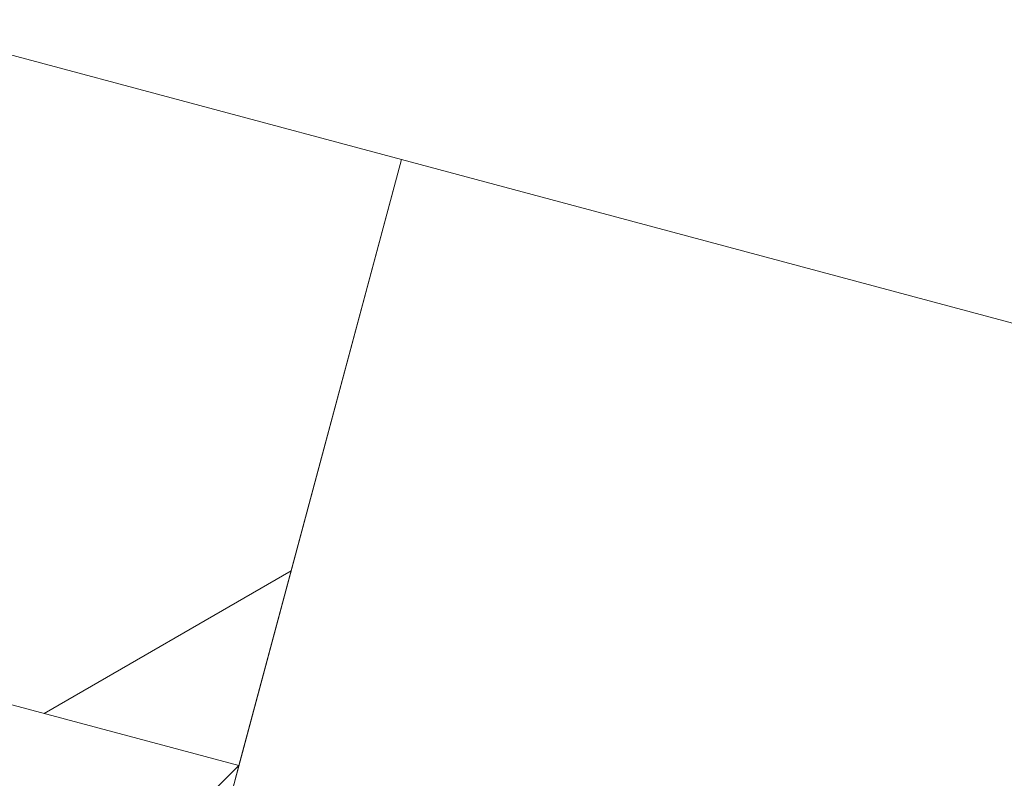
# Model space of a CAD drawing. Header units: millimetres. Extents: x -62314 to 79800, y -34032 to 28340.
# Tile 59 of 256: x 46260 to 46596, y -23539 to -23280. Entities that reach past the tile are written whole.
import ezdxf

# ---------------------------------------------------------------- set-up
doc = ezdxf.new("R2010")
doc.units = ezdxf.units.MM
doc.header["$LTSCALE"] = 508
for name, color, linetype, lineweight in [('(22) binnenwanden-X kalkzandsteen', 1, 'Continuous', 0), ('(__) constructies_materialen-K isolatie', 8, 'Continuous', 0), ('None', 7, 'Continuous', 0)]:
    doc.layers.add(name, color=color, linetype=linetype, lineweight=lineweight)

# ---------------------------------------------------------------- blocks, each defined once
blk = doc.blocks.new('Isolatie Object-21')
at = {"layer": '(__) constructies_materialen-K isolatie', "color": 2, "lineweight": 0, "transparency": 33554687, "flags": 128}
blk.add_lwpolyline([(0, 90), (3867.68, 90), (3867.68, -90), (0, -90)], close=True, dxfattribs=at)
blk.add_lwpolyline([(0, -90), (103.92, 90), (207.85, -90), (207.85, -90), (311.77, 90), (415.69, -90), (415.69, -90), (519.62, 90), (623.54, -90), (623.54, -90), (727.46, 90), (831.39, -90), (831.39, -90), (935.31, 90), (1039.23, -90), (1039.23, -90), (1143.16, 90), (1247.08, -90), (1247.08, -90), (1351, 90), (1454.93, -90), (1454.93, -90), (1558.85, 90)], dxfattribs=at)
blk = doc.blocks.new('Group-112-1')
at = {"layer": 'None', "color": 17, "lineweight": 0, "transparency": 33554687, "flags": 128}
blk.add_lwpolyline([(17.01, 83), (3292.99, 83), (3292.99, -215.53), (17.01, -215.53)], close=True, dxfattribs=at)
blk = doc.blocks.new('bu-b-02 verdieping uitvoering')
at = {"layer": 'None', "color": 17, "transparency": 33554687}
blk.add_blockref('Group-112-1', (0, 0), dxfattribs=at)
blk = doc.blocks.new('blok b-v1-gevel_constructie')
at = {"layer": '(22) binnenwanden-X kalkzandsteen', "linetype": 'Continuous', "lineweight": 0, "transparency": 33554687}
h = blk.add_hatch(dxfattribs=at)
h.set_pattern_fill('(__)F kzs 1_100', color=253, style=0, pattern_type=2)
h.set_pattern_definition([(45, (0, 0), (-176.777, 176.777), [])])
h.paths.add_polyline_path([(3637.01, 330), (3637.01, 544), (-230.67, 544), (-230.67, 330)])
at = {"layer": '(22) binnenwanden-X kalkzandsteen', "color": 3, "lineweight": 0, "transparency": 33554687, "flags": 128}
blk.add_lwpolyline([(3637.01, 330), (3637.01, 544), (-230.67, 544), (-230.67, 330)], close=True, dxfattribs=at)
at = {"layer": '(__) constructies_materialen-K isolatie', "color": 2, "rotation": 180}
blk.add_blockref('Isolatie Object-21', (3637.01, 240), dxfattribs=at)
at = {"layer": 'None', "color": 17, "transparency": 33554687, "rotation": 180}
blk.add_blockref('bu-b-02 verdieping uitvoering', (6929.99, 328.47), dxfattribs=at)
blk = doc.blocks.new('blok B 01 (2D)')
at = {"layer": 'None', "color": 17, "transparency": 33554687}
blk.add_blockref('blok b-v1-gevel_constructie', (47480.01, -0.02), dxfattribs=at)

msp = doc.modelspace()

# ---------------------------------------------------------------- block references
at = {"layer": 'None', "color": 17, "transparency": 33554687, "rotation": 344.9999999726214}
msp.add_blockref('blok B 01 (2D)', (-3125.94, -10622.93), dxfattribs=at)

doc.saveas('drawing.dxf')
